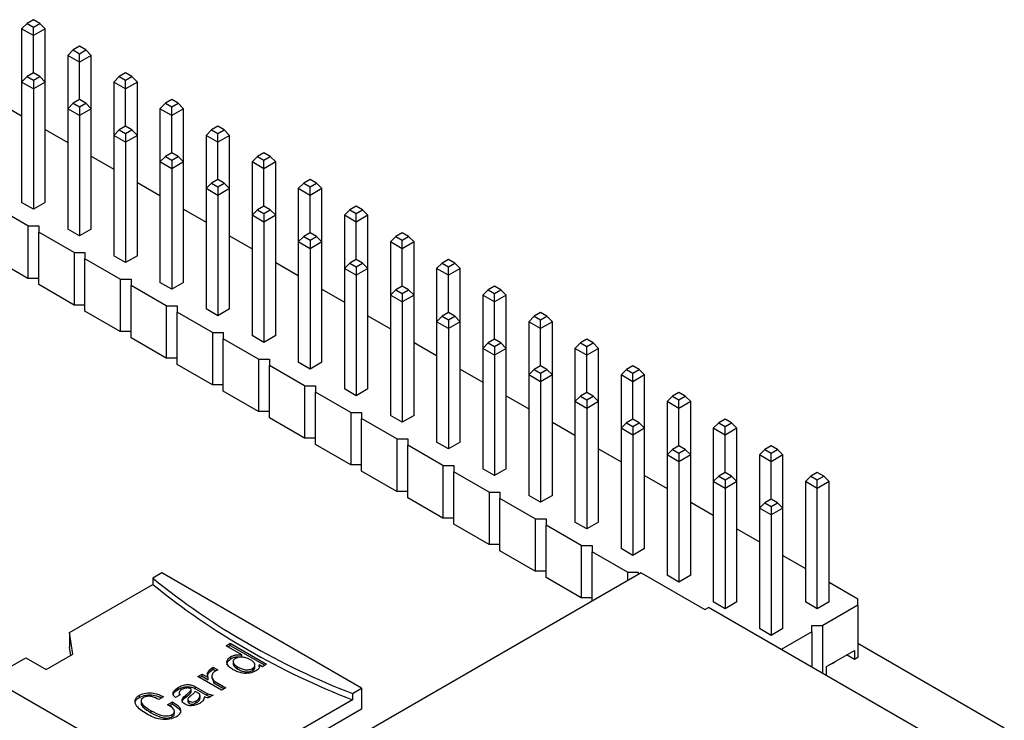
# Model space of a CAD drawing. Header units: millimetres. Extents: x 1707 to 1854, y 2274 to 2502.
# Tile 10 of 22: x 1756 to 1794, y 2291 to 2318. Entities that reach past the tile are written whole.
import ezdxf

# ---------------------------------------------------------------- set-up
doc = ezdxf.new("R2010")
doc.units = ezdxf.units.MM

msp = doc.modelspace()

# ---------------------------------------------------------------- linework, layer by layer
at = {"color": 7, "linetype": 'Continuous', "lineweight": 25}
for p, q in [((1756.24, 2317.914), (1755.992, 2317.771)), ((1756.487, 2317.771), (1756.24, 2317.914)), ((1755.992, 2317.771), (1755.78, 2317.559)), ((1756.24, 2317.293), (1755.78, 2317.559)), ((1755.78, 2317.559), (1755.78, 2315.485)), ((1755.992, 2317.771), (1756.24, 2317.628)), ((1756.24, 2317.628), (1756.487, 2317.771)), ((1756.24, 2317.293), (1756.24, 2317.628)), ((1756.699, 2317.559), (1756.24, 2317.293)), ((1756.699, 2317.559), (1756.487, 2317.771)), ((1756.699, 2315.485), (1756.699, 2317.559)), ((1756.24, 2315.84), (1756.24, 2317.293)), ((1757.788, 2316.734), (1757.576, 2316.522)), ((1758.036, 2316.877), (1757.788, 2316.734)), ((1757.788, 2316.734), (1758.036, 2316.591)), ((1758.283, 2316.734), (1758.036, 2316.877)), ((1758.036, 2316.591), (1758.283, 2316.734)), ((1758.495, 2316.522), (1758.283, 2316.734)), ((1758.036, 2316.256), (1757.576, 2316.522)), ((1757.576, 2316.522), (1757.576, 2314.448)), ((1758.036, 2316.256), (1758.036, 2316.591)), ((1758.495, 2316.522), (1758.036, 2316.256)), ((1758.495, 2314.448), (1758.495, 2316.522)), ((1758.036, 2314.803), (1758.036, 2316.256)), ((1755.992, 2315.697), (1755.78, 2315.485)), ((1756.24, 2315.84), (1755.992, 2315.697)), ((1755.992, 2315.697), (1756.24, 2315.554)), ((1756.487, 2315.697), (1756.24, 2315.84)), ((1756.24, 2315.554), (1756.487, 2315.697)), ((1756.24, 2315.554), (1756.24, 2315.22)), ((1756.699, 2315.485), (1756.487, 2315.697)), ((1759.584, 2315.697), (1759.372, 2315.485)), ((1759.832, 2315.84), (1759.584, 2315.697)), ((1759.584, 2315.697), (1759.832, 2315.554)), ((1760.079, 2315.697), (1759.832, 2315.84)), ((1759.832, 2315.554), (1760.079, 2315.697)), ((1759.832, 2315.22), (1759.832, 2315.554)), ((1760.291, 2315.485), (1760.079, 2315.697)), ((1756.24, 2315.22), (1755.78, 2315.485)), ((1755.78, 2315.485), (1755.78, 2310.798)), ((1756.699, 2315.485), (1756.24, 2315.22)), ((1756.24, 2315.22), (1756.24, 2310.532)), ((1756.699, 2310.798), (1756.699, 2315.485)), ((1759.832, 2315.22), (1759.372, 2315.485)), ((1759.372, 2315.485), (1759.372, 2313.411)), ((1760.291, 2315.485), (1759.832, 2315.22)), ((1759.832, 2313.766), (1759.832, 2315.22)), ((1760.291, 2313.411), (1760.291, 2315.485)), ((1758.036, 2314.803), (1757.788, 2314.66)), ((1758.283, 2314.66), (1758.036, 2314.803)), ((1761.628, 2314.803), (1761.38, 2314.66)), ((1761.875, 2314.66), (1761.628, 2314.803)), ((1754.903, 2314.68), (1755.78, 2314.174)), ((1757.788, 2314.66), (1757.576, 2314.448)), ((1758.036, 2314.183), (1757.576, 2314.448)), ((1757.576, 2314.448), (1757.576, 2309.761)), ((1757.788, 2314.66), (1758.036, 2314.517)), ((1758.036, 2314.517), (1758.283, 2314.66)), ((1758.036, 2314.517), (1758.036, 2314.183)), ((1758.495, 2314.448), (1758.036, 2314.183)), ((1758.495, 2314.448), (1758.283, 2314.66)), ((1758.495, 2309.761), (1758.495, 2314.448)), ((1761.38, 2314.66), (1761.168, 2314.448)), ((1761.628, 2314.183), (1761.168, 2314.448)), ((1761.168, 2314.448), (1761.168, 2312.374)), ((1761.38, 2314.66), (1761.628, 2314.517)), ((1761.628, 2314.517), (1761.875, 2314.66)), ((1761.628, 2314.183), (1761.628, 2314.517)), ((1762.087, 2314.448), (1761.628, 2314.183)), ((1762.087, 2314.448), (1761.875, 2314.66)), ((1762.087, 2312.374), (1762.087, 2314.448)), ((1758.036, 2314.183), (1758.036, 2309.496)), ((1761.628, 2312.729), (1761.628, 2314.183)), ((1756.699, 2313.643), (1757.576, 2313.137)), ((1759.832, 2313.766), (1759.584, 2313.623)), ((1760.079, 2313.623), (1759.832, 2313.766)), ((1763.424, 2313.766), (1763.176, 2313.623)), ((1763.671, 2313.623), (1763.424, 2313.766)), ((1759.584, 2313.623), (1759.372, 2313.411)), ((1759.832, 2313.146), (1759.372, 2313.411)), ((1759.372, 2313.411), (1759.372, 2308.724)), ((1759.584, 2313.623), (1759.832, 2313.48)), ((1759.832, 2313.48), (1760.079, 2313.623)), ((1759.832, 2313.48), (1759.832, 2313.146)), ((1760.291, 2313.411), (1759.832, 2313.146)), ((1760.291, 2313.411), (1760.079, 2313.623)), ((1760.291, 2308.724), (1760.291, 2313.411)), ((1763.176, 2313.623), (1762.964, 2313.411)), ((1763.424, 2313.146), (1762.964, 2313.411)), ((1762.964, 2313.411), (1762.964, 2311.338)), ((1763.176, 2313.623), (1763.424, 2313.48)), ((1763.424, 2313.48), (1763.671, 2313.623)), ((1763.424, 2313.146), (1763.424, 2313.48)), ((1763.883, 2313.411), (1763.424, 2313.146)), ((1763.883, 2313.411), (1763.671, 2313.623)), ((1763.883, 2311.338), (1763.883, 2313.411)), ((1759.832, 2313.146), (1759.832, 2308.459)), ((1763.424, 2311.693), (1763.424, 2313.146)), ((1758.495, 2312.606), (1759.372, 2312.1)), ((1761.38, 2312.586), (1761.168, 2312.374)), ((1761.628, 2312.729), (1761.38, 2312.586)), ((1761.38, 2312.586), (1761.628, 2312.444)), ((1761.875, 2312.586), (1761.628, 2312.729)), ((1761.628, 2312.444), (1761.875, 2312.586)), ((1762.087, 2312.374), (1761.875, 2312.586)), ((1764.972, 2312.586), (1764.76, 2312.374)), ((1765.22, 2312.729), (1764.972, 2312.586)), ((1764.972, 2312.586), (1765.22, 2312.444)), ((1765.467, 2312.586), (1765.22, 2312.729)), ((1765.22, 2312.444), (1765.467, 2312.586)), ((1765.68, 2312.374), (1765.467, 2312.586)), ((1761.628, 2312.109), (1761.168, 2312.374)), ((1761.168, 2312.374), (1761.168, 2307.687)), ((1761.628, 2312.444), (1761.628, 2312.109)), ((1762.087, 2312.374), (1761.628, 2312.109)), ((1761.628, 2312.109), (1761.628, 2307.422)), ((1762.087, 2307.687), (1762.087, 2312.374)), ((1765.22, 2312.109), (1764.76, 2312.374)), ((1764.76, 2312.374), (1764.76, 2310.301)), ((1765.22, 2312.109), (1765.22, 2312.444)), ((1765.68, 2312.374), (1765.22, 2312.109)), ((1765.22, 2310.656), (1765.22, 2312.109)), ((1765.68, 2310.301), (1765.68, 2312.374)), ((1760.291, 2311.569), (1761.168, 2311.063)), ((1763.176, 2311.55), (1762.964, 2311.338)), ((1763.424, 2311.072), (1762.964, 2311.338)), ((1762.964, 2311.338), (1762.964, 2306.65)), ((1763.424, 2311.693), (1763.176, 2311.55)), ((1763.176, 2311.55), (1763.424, 2311.407)), ((1763.671, 2311.55), (1763.424, 2311.693)), ((1763.424, 2311.407), (1763.671, 2311.55)), ((1763.424, 2311.407), (1763.424, 2311.072)), ((1763.883, 2311.338), (1763.424, 2311.072)), ((1763.883, 2311.338), (1763.671, 2311.55)), ((1763.883, 2306.65), (1763.883, 2311.338)), ((1766.768, 2311.55), (1766.556, 2311.338)), ((1767.016, 2311.072), (1766.556, 2311.338)), ((1766.556, 2311.338), (1766.556, 2309.264)), ((1767.016, 2311.693), (1766.768, 2311.55)), ((1766.768, 2311.55), (1767.016, 2311.407)), ((1767.263, 2311.55), (1767.016, 2311.693)), ((1767.016, 2311.407), (1767.263, 2311.55)), ((1767.016, 2311.072), (1767.016, 2311.407)), ((1767.476, 2311.338), (1767.016, 2311.072)), ((1767.476, 2311.338), (1767.263, 2311.55)), ((1767.476, 2309.264), (1767.476, 2311.338)), ((1763.424, 2311.072), (1763.424, 2306.385)), ((1767.016, 2309.619), (1767.016, 2311.072)), ((1756.027, 2309.883), (1754.656, 2310.675)), ((1756.24, 2310.532), (1755.78, 2310.798)), ((1756.699, 2310.798), (1756.24, 2310.532)), ((1765.22, 2310.656), (1764.972, 2310.513)), ((1765.467, 2310.513), (1765.22, 2310.656)), ((1768.812, 2310.656), (1768.564, 2310.513)), ((1769.059, 2310.513), (1768.812, 2310.656)), ((1762.087, 2310.532), (1762.964, 2310.026)), ((1764.972, 2310.513), (1764.76, 2310.301)), ((1765.22, 2310.035), (1764.76, 2310.301)), ((1764.76, 2310.301), (1764.76, 2305.614)), ((1764.972, 2310.513), (1765.22, 2310.37)), ((1765.22, 2310.37), (1765.467, 2310.513)), ((1765.22, 2310.37), (1765.22, 2310.035)), ((1765.68, 2310.301), (1765.22, 2310.035)), ((1765.68, 2310.301), (1765.467, 2310.513)), ((1765.68, 2305.614), (1765.68, 2310.301)), ((1768.564, 2310.513), (1768.352, 2310.301)), ((1768.812, 2310.035), (1768.352, 2310.301)), ((1768.352, 2310.301), (1768.352, 2308.227)), ((1768.564, 2310.513), (1768.812, 2310.37)), ((1768.812, 2310.37), (1769.059, 2310.513)), ((1768.812, 2310.035), (1768.812, 2310.37)), ((1769.272, 2310.301), (1768.812, 2310.035)), ((1769.272, 2310.301), (1769.059, 2310.513)), ((1769.272, 2308.227), (1769.272, 2310.301)), ((1756.027, 2309.883), (1756.452, 2309.883)), ((1756.027, 2309.883), (1756.027, 2307.842)), ((1756.452, 2309.883), (1756.452, 2309.638)), ((1765.22, 2310.035), (1765.22, 2305.348)), ((1768.812, 2308.582), (1768.812, 2310.035)), ((1757.824, 2308.847), (1756.452, 2309.638)), ((1756.452, 2307.597), (1756.452, 2309.638)), ((1758.036, 2309.496), (1757.576, 2309.761)), ((1758.495, 2309.761), (1758.036, 2309.496)), ((1763.883, 2309.496), (1764.76, 2308.989)), ((1766.768, 2309.476), (1766.556, 2309.264)), ((1767.016, 2309.619), (1766.768, 2309.476)), ((1766.768, 2309.476), (1767.016, 2309.333)), ((1767.263, 2309.476), (1767.016, 2309.619)), ((1767.016, 2309.333), (1767.263, 2309.476)), ((1767.476, 2309.264), (1767.263, 2309.476)), ((1770.361, 2309.476), (1770.148, 2309.264)), ((1770.608, 2309.619), (1770.361, 2309.476)), ((1770.361, 2309.476), (1770.608, 2309.333)), ((1770.856, 2309.476), (1770.608, 2309.619)), ((1770.608, 2309.333), (1770.856, 2309.476)), ((1771.068, 2309.264), (1770.856, 2309.476)), ((1767.016, 2308.998), (1766.556, 2309.264)), ((1766.556, 2309.264), (1766.556, 2304.577)), ((1767.016, 2309.333), (1767.016, 2308.998)), ((1767.476, 2309.264), (1767.016, 2308.998)), ((1767.476, 2304.577), (1767.476, 2309.264)), ((1770.608, 2308.998), (1770.148, 2309.264)), ((1770.148, 2309.264), (1770.148, 2307.19)), ((1770.608, 2308.998), (1770.608, 2309.333)), ((1771.068, 2309.264), (1770.608, 2308.998)), ((1771.068, 2307.19), (1771.068, 2309.264)), ((1757.824, 2308.847), (1758.248, 2308.847)), ((1757.824, 2308.847), (1757.824, 2306.805)), ((1758.248, 2308.847), (1758.248, 2308.602)), ((1759.832, 2308.459), (1759.372, 2308.724)), ((1760.291, 2308.724), (1759.832, 2308.459)), ((1767.016, 2308.998), (1767.016, 2304.311)), ((1770.608, 2307.545), (1770.608, 2308.998)), ((1756.027, 2307.842), (1754.656, 2308.634)), ((1759.62, 2307.81), (1758.248, 2308.602)), ((1758.248, 2306.56), (1758.248, 2308.602)), ((1765.68, 2308.459), (1766.556, 2307.953)), ((1768.564, 2308.439), (1768.352, 2308.227)), ((1768.812, 2308.582), (1768.564, 2308.439)), ((1768.564, 2308.439), (1768.812, 2308.296)), ((1769.059, 2308.439), (1768.812, 2308.582)), ((1768.812, 2308.296), (1769.059, 2308.439)), ((1768.812, 2308.296), (1768.812, 2307.962)), ((1769.272, 2308.227), (1769.059, 2308.439)), ((1772.157, 2308.439), (1771.944, 2308.227)), ((1772.404, 2308.582), (1772.157, 2308.439)), ((1772.157, 2308.439), (1772.404, 2308.296)), ((1772.652, 2308.439), (1772.404, 2308.582)), ((1772.404, 2308.296), (1772.652, 2308.439)), ((1772.404, 2307.962), (1772.404, 2308.296)), ((1772.864, 2308.227), (1772.652, 2308.439)), ((1768.812, 2307.962), (1768.352, 2308.227)), ((1768.352, 2308.227), (1768.352, 2303.54)), ((1769.272, 2308.227), (1768.812, 2307.962)), ((1768.812, 2307.962), (1768.812, 2303.275)), ((1769.272, 2303.54), (1769.272, 2308.227)), ((1772.404, 2307.962), (1771.944, 2308.227)), ((1771.944, 2308.227), (1771.944, 2306.153)), ((1772.864, 2308.227), (1772.404, 2307.962)), ((1772.404, 2306.508), (1772.404, 2307.962)), ((1772.864, 2306.153), (1772.864, 2308.227)), ((1756.452, 2307.842), (1756.027, 2307.842)), ((1757.824, 2306.805), (1756.452, 2307.597)), ((1759.62, 2307.81), (1760.044, 2307.81)), ((1759.62, 2307.81), (1759.62, 2305.768)), ((1760.044, 2307.81), (1760.044, 2307.565)), ((1761.416, 2306.773), (1760.044, 2307.565)), ((1760.044, 2305.523), (1760.044, 2307.565)), ((1761.628, 2307.422), (1761.168, 2307.687)), ((1762.087, 2307.687), (1761.628, 2307.422)), ((1770.608, 2307.545), (1770.361, 2307.402)), ((1770.856, 2307.402), (1770.608, 2307.545)), ((1774.2, 2307.545), (1773.953, 2307.402)), ((1774.448, 2307.402), (1774.2, 2307.545)), ((1767.476, 2307.422), (1768.352, 2306.916)), ((1770.361, 2307.402), (1770.148, 2307.19)), ((1770.608, 2306.925), (1770.148, 2307.19)), ((1770.148, 2307.19), (1770.148, 2302.503)), ((1770.361, 2307.402), (1770.608, 2307.259)), ((1770.608, 2307.259), (1770.856, 2307.402)), ((1770.608, 2307.259), (1770.608, 2306.925)), ((1771.068, 2307.19), (1770.608, 2306.925)), ((1771.068, 2307.19), (1770.856, 2307.402)), ((1771.068, 2302.503), (1771.068, 2307.19)), ((1773.953, 2307.402), (1773.741, 2307.19)), ((1774.2, 2306.925), (1773.741, 2307.19)), ((1773.741, 2307.19), (1773.741, 2305.116)), ((1773.953, 2307.402), (1774.2, 2307.259)), ((1774.2, 2307.259), (1774.448, 2307.402)), ((1774.2, 2306.925), (1774.2, 2307.259)), ((1774.66, 2307.19), (1774.2, 2306.925)), ((1774.66, 2307.19), (1774.448, 2307.402)), ((1774.66, 2305.116), (1774.66, 2307.19)), ((1758.248, 2306.805), (1757.824, 2306.805)), ((1761.416, 2306.773), (1761.84, 2306.773)), ((1761.416, 2306.773), (1761.416, 2304.732)), ((1761.84, 2306.773), (1761.84, 2306.528)), ((1770.608, 2306.925), (1770.608, 2302.238)), ((1774.2, 2305.471), (1774.2, 2306.925)), ((1759.62, 2305.768), (1758.248, 2306.56)), ((1763.212, 2305.736), (1761.84, 2306.528)), ((1761.84, 2304.487), (1761.84, 2306.528)), ((1763.424, 2306.385), (1762.964, 2306.65)), ((1763.883, 2306.65), (1763.424, 2306.385)), ((1769.272, 2306.385), (1770.148, 2305.879)), ((1772.157, 2306.365), (1771.944, 2306.153)), ((1772.404, 2306.508), (1772.157, 2306.365)), ((1772.157, 2306.365), (1772.404, 2306.223)), ((1772.652, 2306.365), (1772.404, 2306.508)), ((1772.404, 2306.223), (1772.652, 2306.365)), ((1772.864, 2306.153), (1772.652, 2306.365)), ((1775.749, 2306.365), (1775.537, 2306.153)), ((1775.996, 2306.508), (1775.749, 2306.365)), ((1775.749, 2306.365), (1775.996, 2306.223)), ((1776.244, 2306.365), (1775.996, 2306.508)), ((1775.996, 2306.223), (1776.244, 2306.365)), ((1776.456, 2306.153), (1776.244, 2306.365)), ((1772.404, 2305.888), (1771.944, 2306.153)), ((1771.944, 2306.153), (1771.944, 2301.466)), ((1772.404, 2306.223), (1772.404, 2305.888)), ((1772.864, 2306.153), (1772.404, 2305.888)), ((1772.864, 2301.466), (1772.864, 2306.153)), ((1775.996, 2305.888), (1775.537, 2306.153)), ((1775.537, 2306.153), (1775.537, 2304.08)), ((1775.996, 2305.888), (1775.996, 2306.223)), ((1776.456, 2306.153), (1775.996, 2305.888)), ((1776.456, 2304.08), (1776.456, 2306.153)), ((1760.044, 2305.768), (1759.62, 2305.768)), ((1763.212, 2305.736), (1763.636, 2305.736)), ((1763.212, 2305.736), (1763.212, 2303.695)), ((1763.636, 2305.736), (1763.636, 2305.491)), ((1765.22, 2305.348), (1764.76, 2305.614)), ((1765.68, 2305.614), (1765.22, 2305.348)), ((1772.404, 2305.888), (1772.404, 2301.201)), ((1775.996, 2304.435), (1775.996, 2305.888)), ((1761.416, 2304.732), (1760.044, 2305.523)), ((1765.008, 2304.699), (1763.636, 2305.491)), ((1763.636, 2303.45), (1763.636, 2305.491)), ((1771.068, 2305.348), (1771.944, 2304.842)), ((1773.953, 2305.329), (1773.741, 2305.116)), ((1774.2, 2305.471), (1773.953, 2305.329)), ((1773.953, 2305.329), (1774.2, 2305.186)), ((1774.448, 2305.329), (1774.2, 2305.471)), ((1774.2, 2305.186), (1774.448, 2305.329)), ((1774.66, 2305.116), (1774.448, 2305.329)), ((1777.545, 2305.329), (1777.333, 2305.116)), ((1777.792, 2305.471), (1777.545, 2305.329)), ((1777.545, 2305.329), (1777.792, 2305.186)), ((1778.04, 2305.329), (1777.792, 2305.471)), ((1777.792, 2305.186), (1778.04, 2305.329)), ((1778.252, 2305.116), (1778.04, 2305.329)), ((1774.2, 2304.851), (1773.741, 2305.116)), ((1773.741, 2305.116), (1773.741, 2300.429)), ((1774.2, 2305.186), (1774.2, 2304.851)), ((1774.66, 2305.116), (1774.2, 2304.851)), ((1774.2, 2304.851), (1774.2, 2300.164)), ((1774.66, 2300.429), (1774.66, 2305.116)), ((1777.792, 2304.851), (1777.333, 2305.116)), ((1777.333, 2305.116), (1777.333, 2303.043)), ((1777.792, 2304.851), (1777.792, 2305.186)), ((1778.252, 2305.116), (1777.792, 2304.851)), ((1777.792, 2303.398), (1777.792, 2304.851)), ((1778.252, 2303.043), (1778.252, 2305.116)), ((1761.84, 2304.732), (1761.416, 2304.732)), ((1763.212, 2303.695), (1761.84, 2304.487)), ((1765.008, 2304.699), (1765.432, 2304.699)), ((1765.008, 2304.699), (1765.008, 2302.658)), ((1765.432, 2304.699), (1765.432, 2304.454)), ((1766.804, 2303.662), (1765.432, 2304.454)), ((1765.432, 2302.413), (1765.432, 2304.454)), ((1767.016, 2304.311), (1766.556, 2304.577)), ((1767.476, 2304.577), (1767.016, 2304.311)), ((1775.996, 2304.435), (1775.749, 2304.292)), ((1776.244, 2304.292), (1775.996, 2304.435)), ((1779.588, 2304.435), (1779.341, 2304.292)), ((1779.836, 2304.292), (1779.588, 2304.435)), ((1772.864, 2304.311), (1773.741, 2303.805)), ((1775.749, 2304.292), (1775.537, 2304.08)), ((1775.996, 2303.814), (1775.537, 2304.08)), ((1775.537, 2304.08), (1775.537, 2299.393)), ((1775.749, 2304.292), (1775.996, 2304.149)), ((1775.996, 2304.149), (1776.244, 2304.292)), ((1775.996, 2304.149), (1775.996, 2303.814)), ((1776.456, 2304.08), (1775.996, 2303.814)), ((1776.456, 2304.08), (1776.244, 2304.292)), ((1776.456, 2299.393), (1776.456, 2304.08)), ((1779.341, 2304.292), (1779.129, 2304.08)), ((1779.588, 2303.814), (1779.129, 2304.08)), ((1779.129, 2304.08), (1779.129, 2302.006)), ((1779.341, 2304.292), (1779.588, 2304.149)), ((1779.588, 2304.149), (1779.836, 2304.292)), ((1779.588, 2303.814), (1779.588, 2304.149)), ((1780.048, 2304.08), (1779.588, 2303.814)), ((1780.048, 2304.08), (1779.836, 2304.292)), ((1780.048, 2302.006), (1780.048, 2304.08)), ((1763.636, 2303.695), (1763.212, 2303.695)), ((1766.804, 2303.662), (1767.228, 2303.662)), ((1766.804, 2303.662), (1766.804, 2301.621)), ((1767.228, 2303.662), (1767.228, 2303.417)), ((1775.996, 2303.814), (1775.996, 2299.127)), ((1779.588, 2302.361), (1779.588, 2303.814)), ((1765.008, 2302.658), (1763.636, 2303.45)), ((1768.6, 2302.626), (1767.228, 2303.417)), ((1767.228, 2301.376), (1767.228, 2303.417)), ((1768.812, 2303.275), (1768.352, 2303.54)), ((1769.272, 2303.54), (1768.812, 2303.275)), ((1777.792, 2303.398), (1777.545, 2303.255)), ((1778.04, 2303.255), (1777.792, 2303.398)), ((1781.384, 2303.398), (1781.137, 2303.255)), ((1781.632, 2303.255), (1781.384, 2303.398)), ((1774.66, 2303.275), (1775.537, 2302.768)), ((1777.545, 2303.255), (1777.333, 2303.043)), ((1777.792, 2302.777), (1777.333, 2303.043)), ((1777.333, 2303.043), (1777.333, 2298.356)), ((1777.545, 2303.255), (1777.792, 2303.112)), ((1777.792, 2303.112), (1778.04, 2303.255)), ((1777.792, 2303.112), (1777.792, 2302.777)), ((1778.252, 2303.043), (1777.792, 2302.777)), ((1778.252, 2303.043), (1778.04, 2303.255)), ((1778.252, 2298.356), (1778.252, 2303.043)), ((1781.137, 2303.255), (1780.925, 2303.043)), ((1781.384, 2302.777), (1780.925, 2303.043)), ((1780.925, 2303.043), (1780.925, 2300.969)), ((1781.137, 2303.255), (1781.384, 2303.112)), ((1781.384, 2303.112), (1781.632, 2303.255)), ((1781.384, 2302.777), (1781.384, 2303.112)), ((1781.844, 2303.043), (1781.384, 2302.777)), ((1781.844, 2303.043), (1781.632, 2303.255)), ((1781.844, 2300.969), (1781.844, 2303.043)), ((1765.432, 2302.658), (1765.008, 2302.658)), ((1768.6, 2302.626), (1769.024, 2302.626)), ((1768.6, 2302.626), (1768.6, 2300.584)), ((1769.024, 2302.626), (1769.024, 2302.381)), ((1777.792, 2302.777), (1777.792, 2298.09)), ((1781.384, 2301.324), (1781.384, 2302.777)), ((1766.804, 2301.621), (1765.432, 2302.413)), ((1770.396, 2301.589), (1769.024, 2302.381)), ((1769.024, 2300.339), (1769.024, 2302.381)), ((1770.608, 2302.238), (1770.148, 2302.503)), ((1771.068, 2302.503), (1770.608, 2302.238)), ((1776.456, 2302.238), (1777.333, 2301.732)), ((1779.341, 2302.218), (1779.129, 2302.006)), ((1779.588, 2302.361), (1779.341, 2302.218)), ((1779.341, 2302.218), (1779.588, 2302.075)), ((1779.836, 2302.218), (1779.588, 2302.361)), ((1779.588, 2302.075), (1779.836, 2302.218)), ((1780.048, 2302.006), (1779.836, 2302.218)), ((1782.933, 2302.218), (1782.721, 2302.006)), ((1783.18, 2302.361), (1782.933, 2302.218)), ((1782.933, 2302.218), (1783.18, 2302.075)), ((1783.428, 2302.218), (1783.18, 2302.361)), ((1783.18, 2302.075), (1783.428, 2302.218)), ((1783.64, 2302.006), (1783.428, 2302.218)), ((1779.588, 2301.741), (1779.129, 2302.006)), ((1779.129, 2302.006), (1779.129, 2297.319)), ((1779.588, 2302.075), (1779.588, 2301.741)), ((1780.048, 2302.006), (1779.588, 2301.741)), ((1780.048, 2297.319), (1780.048, 2302.006)), ((1783.18, 2301.741), (1782.721, 2302.006)), ((1782.721, 2302.006), (1782.721, 2299.932)), ((1783.18, 2301.741), (1783.18, 2302.075)), ((1783.64, 2302.006), (1783.18, 2301.741)), ((1783.64, 2299.932), (1783.64, 2302.006)), ((1767.228, 2301.621), (1766.804, 2301.621)), ((1768.6, 2300.584), (1767.228, 2301.376)), ((1770.396, 2301.589), (1770.82, 2301.589)), ((1770.396, 2301.589), (1770.396, 2299.547)), ((1770.82, 2301.589), (1770.82, 2301.344)), ((1772.404, 2301.201), (1771.944, 2301.466)), ((1772.864, 2301.466), (1772.404, 2301.201)), ((1779.588, 2301.741), (1779.588, 2297.054)), ((1783.18, 2300.287), (1783.18, 2301.741)), ((1772.192, 2300.552), (1770.82, 2301.344)), ((1770.82, 2299.302), (1770.82, 2301.344)), ((1778.252, 2301.201), (1779.129, 2300.695)), ((1781.137, 2301.181), (1780.925, 2300.969)), ((1781.384, 2301.324), (1781.137, 2301.181)), ((1781.137, 2301.181), (1781.384, 2301.038)), ((1781.632, 2301.181), (1781.384, 2301.324)), ((1781.384, 2301.038), (1781.632, 2301.181)), ((1781.384, 2301.038), (1781.384, 2300.704)), ((1781.844, 2300.969), (1781.632, 2301.181)), ((1784.729, 2301.181), (1784.517, 2300.969)), ((1784.976, 2301.324), (1784.729, 2301.181)), ((1784.729, 2301.181), (1784.976, 2301.038)), ((1785.224, 2301.181), (1784.976, 2301.324)), ((1784.976, 2301.038), (1785.224, 2301.181)), ((1784.976, 2300.704), (1784.976, 2301.038)), ((1785.436, 2300.969), (1785.224, 2301.181)), ((1781.384, 2300.704), (1780.925, 2300.969)), ((1780.925, 2300.969), (1780.925, 2296.282)), ((1781.844, 2300.969), (1781.384, 2300.704)), ((1781.384, 2300.704), (1781.384, 2296.017)), ((1781.844, 2296.282), (1781.844, 2300.969)), ((1784.976, 2300.704), (1784.517, 2300.969)), ((1784.517, 2300.969), (1784.517, 2298.895)), ((1785.436, 2300.969), (1784.976, 2300.704)), ((1784.976, 2299.25), (1784.976, 2300.704)), ((1785.436, 2298.895), (1785.436, 2300.969)), ((1769.024, 2300.584), (1768.6, 2300.584)), ((1770.396, 2299.547), (1769.024, 2300.339)), ((1772.192, 2300.552), (1772.616, 2300.552)), ((1772.192, 2300.552), (1772.192, 2298.51)), ((1772.616, 2300.552), (1772.616, 2300.307)), ((1773.988, 2299.515), (1772.616, 2300.307)), ((1772.616, 2298.266), (1772.616, 2300.307)), ((1774.2, 2300.164), (1773.741, 2300.429)), ((1774.66, 2300.429), (1774.2, 2300.164)), ((1783.18, 2300.287), (1782.933, 2300.144)), ((1783.428, 2300.144), (1783.18, 2300.287)), ((1786.772, 2300.287), (1786.525, 2300.144)), ((1787.02, 2300.144), (1786.772, 2300.287)), ((1780.048, 2300.164), (1780.925, 2299.658)), ((1782.933, 2300.144), (1782.721, 2299.932)), ((1783.18, 2299.667), (1782.721, 2299.932)), ((1782.721, 2299.932), (1782.721, 2295.245)), ((1782.933, 2300.144), (1783.18, 2300.002)), ((1783.18, 2300.002), (1783.428, 2300.144)), ((1783.18, 2300.002), (1783.18, 2299.667)), ((1783.64, 2299.932), (1783.18, 2299.667)), ((1783.64, 2299.932), (1783.428, 2300.144)), ((1783.64, 2295.245), (1783.64, 2299.932)), ((1786.525, 2300.144), (1786.313, 2299.932)), ((1786.772, 2299.667), (1786.313, 2299.932)), ((1786.313, 2299.932), (1786.313, 2295.245)), ((1786.525, 2300.144), (1786.772, 2300.002)), ((1786.772, 2300.002), (1787.02, 2300.144)), ((1786.772, 2299.667), (1786.772, 2300.002)), ((1787.232, 2299.932), (1786.772, 2299.667)), ((1787.232, 2299.932), (1787.02, 2300.144)), ((1787.232, 2295.245), (1787.232, 2299.932)), ((1770.82, 2299.547), (1770.396, 2299.547)), ((1773.988, 2299.515), (1774.412, 2299.515)), ((1773.988, 2299.515), (1773.988, 2297.474)), ((1774.412, 2299.515), (1774.412, 2299.27)), ((1783.18, 2299.667), (1783.18, 2294.98)), ((1786.772, 2294.98), (1786.772, 2299.667)), ((1772.192, 2298.51), (1770.82, 2299.302)), ((1775.784, 2298.478), (1774.412, 2299.27)), ((1774.412, 2297.229), (1774.412, 2299.27)), ((1775.996, 2299.127), (1775.537, 2299.393)), ((1776.456, 2299.393), (1775.996, 2299.127)), ((1781.844, 2299.127), (1782.721, 2298.621)), ((1784.729, 2299.108), (1784.517, 2298.895)), ((1784.976, 2299.25), (1784.729, 2299.108)), ((1784.729, 2299.108), (1784.976, 2298.965)), ((1785.224, 2299.108), (1784.976, 2299.25)), ((1784.976, 2298.965), (1785.224, 2299.108)), ((1785.436, 2298.895), (1785.224, 2299.108)), ((1784.976, 2298.63), (1784.517, 2298.895)), ((1784.517, 2298.895), (1784.517, 2294.208)), ((1784.976, 2298.965), (1784.976, 2298.63)), ((1785.436, 2298.895), (1784.976, 2298.63)), ((1785.436, 2294.208), (1785.436, 2298.895)), ((1772.616, 2298.51), (1772.192, 2298.51)), ((1775.784, 2298.478), (1776.208, 2298.478)), ((1775.784, 2298.478), (1775.784, 2296.437)), ((1776.208, 2298.478), (1776.208, 2298.233)), ((1777.792, 2298.09), (1777.333, 2298.356)), ((1778.252, 2298.356), (1777.792, 2298.09)), ((1784.976, 2298.63), (1784.976, 2293.943)), ((1773.988, 2297.474), (1772.616, 2298.266)), ((1777.58, 2297.441), (1776.208, 2298.233)), ((1776.208, 2296.192), (1776.208, 2298.233)), ((1783.64, 2298.09), (1784.517, 2297.584)), ((1774.412, 2297.474), (1773.988, 2297.474)), ((1775.784, 2296.437), (1774.412, 2297.229)), ((1777.58, 2297.441), (1778.004, 2297.441)), ((1777.58, 2297.441), (1777.58, 2295.4)), ((1778.004, 2297.441), (1778.004, 2297.196)), ((1779.376, 2296.404), (1778.004, 2297.196)), ((1778.004, 2295.27), (1778.004, 2297.196)), ((1779.588, 2297.054), (1779.129, 2297.319)), ((1780.048, 2297.319), (1779.588, 2297.054)), ((1785.436, 2297.054), (1786.313, 2296.547)), ((1776.208, 2296.437), (1775.784, 2296.437)), ((1779.376, 2296.404), (1779.8, 2296.404)), ((1779.376, 2296.404), (1779.376, 2296.062)), ((1779.8, 2296.404), (1779.8, 2296.307)), ((1761.242, 2296.374), (1760.889, 2296.17)), ((1760.889, 2296.17), (1760.889, 2295.925)), ((1769.021, 2291.884), (1761.242, 2296.374)), ((1779.914, 2296.372), (1768.741, 2289.923)), ((1777.58, 2295.4), (1776.208, 2296.192)), ((1779.914, 2296.372), (1782.388, 2294.944)), ((1781.384, 2296.017), (1780.925, 2296.282)), ((1781.844, 2296.282), (1781.384, 2296.017)), ((1787.232, 2296.017), (1788.356, 2295.368)), ((1757.642, 2294.051), (1760.889, 2295.925)), ((1778.004, 2295.4), (1777.58, 2295.4)), ((1783.18, 2294.98), (1782.721, 2295.245)), ((1783.64, 2295.245), (1783.18, 2294.98)), ((1786.772, 2294.98), (1786.313, 2295.245)), ((1787.232, 2295.245), (1786.772, 2294.98)), ((1788.356, 2295.123), (1788.356, 2295.368)), ((1782.388, 2294.944), (1782.53, 2295.025)), ((1790.803, 2290.249), (1782.53, 2295.025)), ((1788.356, 2295.123), (1786.985, 2294.331)), ((1788.356, 2295.123), (1788.356, 2293.081)), ((1784.976, 2293.943), (1784.517, 2294.208)), ((1785.436, 2294.208), (1784.976, 2293.943)), ((1786.56, 2294.086), (1785.359, 2293.392)), ((1786.56, 2294.331), (1786.985, 2294.331)), ((1786.56, 2294.086), (1786.56, 2294.331)), ((1786.56, 2294.086), (1786.56, 2292.699)), ((1786.985, 2292.454), (1786.985, 2294.331)), ((1757.777, 2293.211), (1757.642, 2294.051)), ((1757.642, 2294.051), (1757.642, 2293.479)), ((1757.693, 2293.162), (1757.642, 2293.479)), ((1763.744, 2293.539), (1763.909, 2293.634)), ((1764.356, 2293.185), (1763.744, 2293.539)), ((1763.814, 2293.498), (1763.909, 2293.552)), ((1763.909, 2293.634), (1765.323, 2292.818)), ((1763.909, 2293.552), (1763.909, 2293.634)), ((1763.909, 2293.552), (1765.252, 2292.777)), ((1787.126, 2292.73), (1788.215, 2293.359)), ((1788.215, 2293.359), (1788.215, 2293)), ((1794.056, 2290.33), (1788.356, 2293.62)), ((1755.067, 2292.564), (1755.939, 2293.068)), ((1755.939, 2293.068), (1756.734, 2292.609)), ((1756.734, 2292.609), (1757.777, 2293.211)), ((1763.934, 2293.032), (1763.934, 2293.114)), ((1764.015, 2292.93), (1764.015, 2292.828)), ((1764.356, 2293.104), (1764.356, 2293.185)), ((1788.215, 2293), (1787.904, 2293.179)), ((1788.356, 2293.081), (1788.215, 2293)), ((1763.239, 2292.703), (1763.421, 2292.598)), ((1763.239, 2292.621), (1763.239, 2292.703)), ((1763.239, 2292.621), (1763.351, 2292.557)), ((1764.207, 2292.626), (1764.207, 2292.708)), ((1764.786, 2292.579), (1764.786, 2292.66)), ((1764.87, 2292.691), (1764.87, 2292.793)), ((1765.158, 2292.722), (1765.034, 2292.794)), ((1765.034, 2292.712), (1765.034, 2292.794)), ((1765.323, 2292.818), (1765.158, 2292.722)), ((1787.126, 2292.372), (1787.126, 2292.73)), ((1787.232, 2292.79), (1787.232, 2292.792)), ((1762.236, 2287.841), (1754.168, 2292.498)), ((1762.644, 2292.34), (1762.809, 2292.436)), ((1763.57, 2291.806), (1762.644, 2292.34)), ((1762.714, 2292.299), (1762.809, 2292.354)), ((1762.809, 2292.436), (1763.049, 2292.297)), ((1762.809, 2292.354), (1762.809, 2292.436)), ((1762.809, 2292.354), (1763.049, 2292.216)), ((1763.049, 2292.216), (1763.049, 2292.297)), ((1763.192, 2292.371), (1763.192, 2292.269)), ((1763.198, 2292.28), (1763.264, 2292.092)), ((1763.264, 2292.173), (1763.735, 2291.901)), ((1763.264, 2292.092), (1763.264, 2292.173)), ((1761.874, 2291.834), (1761.874, 2291.915)), ((1762.387, 2291.74), (1762.387, 2291.842)), ((1762.553, 2291.944), (1763.008, 2291.681)), ((1762.553, 2291.862), (1762.553, 2291.944)), ((1762.553, 2291.862), (1763.008, 2291.6)), ((1763.264, 2292.092), (1763.665, 2291.86)), ((1763.735, 2291.901), (1763.57, 2291.806)), ((1768.667, 2291.68), (1769.021, 2291.884)), ((1769.021, 2291.884), (1769.021, 2291.067)), ((1760.369, 2291.528), (1760.369, 2291.61)), ((1760.434, 2291.399), (1760.434, 2291.297)), ((1761.304, 2291.548), (1761.122, 2291.443)), ((1761.957, 2291.629), (1761.775, 2291.524)), ((1761.914, 2291.722), (1761.914, 2291.62)), ((1762.189, 2291.547), (1762.189, 2291.629)), ((1768.667, 2291.435), (1762.236, 2287.722)), ((1762.251, 2291.467), (1762.251, 2291.365)), ((1762.71, 2291.662), (1762.544, 2291.758)), ((1762.586, 2291.309), (1762.586, 2291.39)), ((1762.73, 2291.495), (1762.73, 2291.597)), ((1763.008, 2291.6), (1763.008, 2291.681)), ((1763.008, 2291.6), (1763.132, 2291.553)), ((1763.247, 2291.619), (1763.049, 2291.505)), ((1768.667, 2291.68), (1768.667, 2291.435)), ((1760.832, 2290.927), (1760.832, 2291.008)), ((1761.469, 2291.242), (1761.659, 2291.352)), ((1761.53, 2291.196), (1761.659, 2291.27)), ((1761.659, 2291.27), (1761.659, 2291.352)), ((1769.021, 2291.067), (1762.236, 2287.151)), ((1762.313, 2291.294), (1762.313, 2291.376)), ((1761.651, 2290.779), (1761.651, 2290.86)), ((1761.731, 2290.894), (1761.731, 2290.996))]:
    msp.add_line(p, q, dxfattribs=at)
at = {"color": 7, "linetype": 'Continuous', "lineweight": 25, "flags": 128}
msp.add_lwpolyline([(1787.232, 2292.79), (1787.374, 2292.856), (1787.492, 2292.942)], dxfattribs=at)
at = {"color": 7, "linetype": 'Continuous', "lineweight": 25}
for centre in [(1779.018, 2318.593), (1779.018, 2318.348)]:
    msp.add_arc(centre, 28.835, 231.0433, 248.962, dxfattribs=at)
for points, knots in [([(1764.025, 2292.603), (1763.962, 2292.643), (1763.836, 2292.723), (1763.759, 2292.872), (1763.795, 2293.014), (1763.887, 2293.08), (1763.934, 2293.114)], [0, 0, 0, 0, 0.280953, 0.56006, 0.780085, 1, 1, 1, 1]), ([(1763.779, 2292.811), (1763.784, 2292.851), (1763.794, 2292.934), (1763.886, 2292.999), (1763.934, 2293.032)], [0, 0, 0, 0, 0.481674, 1, 1, 1, 1]), ([(1763.934, 2293.114), (1763.966, 2293.13), (1764.03, 2293.163), (1764.177, 2293.197), (1764.288, 2293.19), (1764.356, 2293.185)], [0, 0, 0, 0, 0.2807329, 0.5608805, 1, 1, 1, 1]), ([(1763.934, 2293.032), (1763.966, 2293.049), (1764.03, 2293.082), (1764.177, 2293.115), (1764.288, 2293.108), (1764.356, 2293.104)], [0, 0, 0, 0, 0.2807329, 0.5608805, 1, 1, 1, 1]), ([(1764.116, 2293.047), (1764.08, 2293.021), (1764.026, 2292.983), (1764.011, 2292.917), (1764.038, 2292.821), (1764.132, 2292.758), (1764.207, 2292.708)], [0, 0, 0, 0, 0.249786, 0.375468, 0.501247, 1, 1, 1, 1]), ([(1764.695, 2292.99), (1764.649, 2293.013), (1764.559, 2293.061), (1764.397, 2293.096), (1764.234, 2293.097), (1764.155, 2293.063), (1764.116, 2293.047)], [0, 0, 0, 0, 0.281121, 0.561072, 0.781011, 1, 1, 1, 1]), ([(1764.786, 2292.66), (1764.811, 2292.679), (1764.861, 2292.715), (1764.876, 2292.786), (1764.848, 2292.887), (1764.758, 2292.947), (1764.695, 2292.99)], [0, 0, 0, 0, 0.1866, 0.373527, 0.560816, 1, 1, 1, 1]), ([(1763.049, 2292.297), (1763.034, 2292.338), (1763.004, 2292.419), (1763.048, 2292.569), (1763.167, 2292.652), (1763.239, 2292.703)], [0, 0, 0, 0, 0.280798, 0.560963, 1, 1, 1, 1]), ([(1763.018, 2292.34), (1763.025, 2292.381), (1763.043, 2292.488), (1763.164, 2292.571), (1763.239, 2292.621)], [0, 0, 0, 0, 0.386662, 1, 1, 1, 1]), ([(1763.421, 2292.598), (1763.362, 2292.569), (1763.243, 2292.511), (1763.16, 2292.35), (1763.225, 2292.24), (1763.264, 2292.173)], [0, 0, 0, 0, 0.280655, 0.559824, 1, 1, 1, 1]), ([(1764.015, 2292.838), (1764.015, 2292.837), (1764.011, 2292.821), (1764.046, 2292.739), (1764.135, 2292.676), (1764.207, 2292.626)], [0, 0, 0, 0, 0.007656, 0.207511, 1, 1, 1, 1]), ([(1764.901, 2292.555), (1764.827, 2292.523), (1764.677, 2292.457), (1764.403, 2292.458), (1764.186, 2292.517), (1764.078, 2292.574), (1764.025, 2292.603)], [0, 0, 0, 0, 0.278986, 0.558087, 0.778722, 1, 1, 1, 1]), ([(1764.207, 2292.708), (1764.247, 2292.686), (1764.328, 2292.643), (1764.456, 2292.607), (1764.566, 2292.598), (1764.677, 2292.609), (1764.742, 2292.64), (1764.786, 2292.66)], [0, 0, 0, 0, 0.250723, 0.500711, 0.625945, 0.751109, 1, 1, 1, 1]), ([(1764.207, 2292.626), (1764.247, 2292.605), (1764.328, 2292.561), (1764.456, 2292.525), (1764.566, 2292.516), (1764.677, 2292.527), (1764.742, 2292.558), (1764.786, 2292.579)], [0, 0, 0, 0, 0.250723, 0.500711, 0.625945, 0.751109, 1, 1, 1, 1]), ([(1764.786, 2292.579), (1764.811, 2292.597), (1764.862, 2292.633), (1764.867, 2292.679), (1764.869, 2292.701)], [0, 0, 0, 0, 0.512798, 1, 1, 1, 1]), ([(1765.034, 2292.794), (1765.04, 2292.77), (1765.052, 2292.721), (1765.017, 2292.633), (1764.945, 2292.585), (1764.901, 2292.555)], [0, 0, 0, 0, 0.28063, 0.560619, 1, 1, 1, 1]), ([(1761.775, 2291.524), (1761.739, 2291.559), (1761.666, 2291.63), (1761.687, 2291.783), (1761.803, 2291.865), (1761.874, 2291.915)], [0, 0, 0, 0, 0.28016, 0.56036, 1, 1, 1, 1]), ([(1761.691, 2291.596), (1761.691, 2291.622), (1761.689, 2291.713), (1761.797, 2291.784), (1761.874, 2291.834)], [0, 0, 0, 0, 0.289322, 1, 1, 1, 1]), ([(1761.874, 2291.915), (1761.928, 2291.944), (1762.035, 2292), (1762.236, 2292.036), (1762.423, 2292.009), (1762.51, 2291.966), (1762.553, 2291.944)], [0, 0, 0, 0, 0.28099, 0.559713, 0.779386, 1, 1, 1, 1]), ([(1761.874, 2291.834), (1761.928, 2291.862), (1762.035, 2291.918), (1762.236, 2291.954), (1762.423, 2291.927), (1762.51, 2291.884), (1762.553, 2291.862)], [0, 0, 0, 0, 0.28099, 0.559713, 0.779386, 1, 1, 1, 1]), ([(1762.023, 2291.829), (1761.999, 2291.814), (1761.949, 2291.784), (1761.908, 2291.728), (1761.919, 2291.673), (1761.944, 2291.644), (1761.957, 2291.629)], [0, 0, 0, 0, 0.280819, 0.559654, 0.779669, 1, 1, 1, 1]), ([(1762.371, 2291.858), (1762.351, 2291.867), (1762.312, 2291.884), (1762.238, 2291.896), (1762.128, 2291.888), (1762.067, 2291.854), (1762.023, 2291.829)], [0, 0, 0, 0, 0.187008, 0.374491, 0.560274, 1, 1, 1, 1]), ([(1762.189, 2291.629), (1762.233, 2291.665), (1762.299, 2291.718), (1762.367, 2291.785), (1762.388, 2291.822), (1762.387, 2291.844), (1762.376, 2291.854), (1762.371, 2291.858)], [0, 0, 0, 0, 0.500696, 0.750888, 0.87572, 0.938095, 1, 1, 1, 1]), ([(1760.65, 2290.884), (1760.568, 2290.935), (1760.404, 2291.036), (1760.218, 2291.217), (1760.179, 2291.395), (1760.251, 2291.53), (1760.33, 2291.583), (1760.369, 2291.61)], [0, 0, 0, 0, 0.25087, 0.501118, 0.749803, 0.874837, 1, 1, 1, 1]), ([(1760.215, 2291.29), (1760.21, 2291.309), (1760.194, 2291.362), (1760.255, 2291.449), (1760.331, 2291.502), (1760.369, 2291.528)], [0, 0, 0, 0, 0.214641, 0.607117, 1, 1, 1, 1]), ([(1760.369, 2291.61), (1760.45, 2291.645), (1760.611, 2291.715), (1760.905, 2291.708), (1761.136, 2291.642), (1761.248, 2291.579), (1761.304, 2291.548)], [0, 0, 0, 0, 0.278841, 0.558038, 0.778714, 1, 1, 1, 1]), ([(1760.369, 2291.528), (1760.45, 2291.563), (1760.611, 2291.633), (1760.904, 2291.626), (1761.107, 2291.571), (1761.196, 2291.522), (1761.228, 2291.504)], [0, 0, 0, 0, 0.308091, 0.616575, 0.8604, 1, 1, 1, 1]), ([(1760.526, 2291.519), (1760.499, 2291.499), (1760.445, 2291.46), (1760.421, 2291.357), (1760.529, 2291.188), (1760.711, 2291.08), (1760.832, 2291.008)], [0, 0, 0, 0, 0.124838, 0.249769, 0.498841, 1, 1, 1, 1]), ([(1761.122, 2291.443), (1761.036, 2291.489), (1760.928, 2291.546), (1760.76, 2291.573), (1760.673, 2291.571), (1760.591, 2291.552), (1760.548, 2291.53), (1760.526, 2291.519)], [0, 0, 0, 0, 0.498979, 0.624378, 0.749538, 0.874643, 1, 1, 1, 1]), ([(1762.147, 2291.261), (1762.105, 2291.292), (1762.022, 2291.352), (1762.034, 2291.498), (1762.13, 2291.579), (1762.189, 2291.629)], [0, 0, 0, 0, 0.279634, 0.558773, 1, 1, 1, 1]), ([(1762.045, 2291.331), (1762.043, 2291.35), (1762.035, 2291.431), (1762.123, 2291.497), (1762.189, 2291.547)], [0, 0, 0, 0, 0.246334, 1, 1, 1, 1]), ([(1762.189, 2291.547), (1762.234, 2291.583), (1762.301, 2291.637), (1762.365, 2291.703), (1762.389, 2291.736), (1762.387, 2291.749), (1762.386, 2291.75)], [0, 0, 0, 0, 0.560941, 0.841238, 0.98109, 1, 1, 1, 1]), ([(1762.354, 2291.581), (1762.306, 2291.546), (1762.24, 2291.496), (1762.257, 2291.416), (1762.294, 2291.389), (1762.313, 2291.376)], [0, 0, 0, 0, 0.559336, 0.779316, 1, 1, 1, 1]), ([(1762.313, 2291.376), (1762.336, 2291.366), (1762.383, 2291.346), (1762.492, 2291.345), (1762.55, 2291.373), (1762.586, 2291.39)], [0, 0, 0, 0, 0.280203, 0.560753, 1, 1, 1, 1]), ([(1762.544, 2291.758), (1762.513, 2291.723), (1762.457, 2291.662), (1762.386, 2291.606), (1762.354, 2291.581)], [0, 0, 0, 0, 0.559876, 1, 1, 1, 1]), ([(1762.586, 2291.39), (1762.644, 2291.436), (1762.747, 2291.519), (1762.721, 2291.619), (1762.71, 2291.662)], [0, 0, 0, 0, 0.559858, 1, 1, 1, 1]), ([(1762.586, 2291.309), (1762.648, 2291.354), (1762.731, 2291.414), (1762.718, 2291.487), (1762.715, 2291.505)], [0, 0, 0, 0, 0.7574061, 1, 1, 1, 1]), ([(1762.9, 2291.553), (1762.891, 2291.498), (1762.876, 2291.401), (1762.766, 2291.327), (1762.718, 2291.295)], [0, 0, 0, 0, 0.558242, 1, 1, 1, 1]), ([(1763.049, 2291.505), (1763.017, 2291.51), (1762.96, 2291.518), (1762.918, 2291.542), (1762.9, 2291.553)], [0, 0, 0, 0, 0.557298, 1, 1, 1, 1]), ([(1763.008, 2291.681), (1763.047, 2291.663), (1763.118, 2291.631), (1763.208, 2291.623), (1763.247, 2291.619)], [0, 0, 0, 0, 0.55847, 1, 1, 1, 1]), ([(1760.436, 2291.307), (1760.435, 2291.305), (1760.42, 2291.255), (1760.543, 2291.106), (1760.717, 2290.998), (1760.832, 2290.927)], [0, 0, 0, 0, 0.01068, 0.339129, 1, 1, 1, 1]), ([(1760.832, 2291.008), (1760.948, 2290.943), (1761.12, 2290.845), (1761.397, 2290.799), (1761.558, 2290.816), (1761.62, 2290.846), (1761.651, 2290.86)], [0, 0, 0, 0, 0.5010148, 0.7498451, 0.8749605, 1, 1, 1, 1]), ([(1761.651, 2290.86), (1761.671, 2290.875), (1761.712, 2290.904), (1761.732, 2290.959), (1761.733, 2291.015), (1761.673, 2291.121), (1761.56, 2291.188), (1761.469, 2291.242)], [0, 0, 0, 0, 0.12486, 0.249907, 0.375198, 0.50038, 1, 1, 1, 1]), ([(1761.659, 2291.352), (1761.731, 2291.306), (1761.873, 2291.214), (1761.993, 2291.051), (1761.964, 2290.886), (1761.86, 2290.808), (1761.808, 2290.77)], [0, 0, 0, 0, 0.281285, 0.560616, 0.780468, 1, 1, 1, 1]), ([(1761.659, 2291.27), (1761.728, 2291.224), (1761.865, 2291.132), (1761.986, 2291.005), (1761.968, 2290.934), (1761.966, 2290.924)], [0, 0, 0, 0, 0.464712, 0.926195, 1, 1, 1, 1]), ([(1762.718, 2291.295), (1762.672, 2291.272), (1762.581, 2291.226), (1762.417, 2291.196), (1762.257, 2291.208), (1762.184, 2291.243), (1762.147, 2291.261)], [0, 0, 0, 0, 0.280629, 0.560517, 0.779853, 1, 1, 1, 1]), ([(1762.254, 2291.376), (1762.256, 2291.362), (1762.258, 2291.331), (1762.293, 2291.307), (1762.313, 2291.294)], [0, 0, 0, 0, 0.440289, 1, 1, 1, 1]), ([(1762.313, 2291.294), (1762.336, 2291.284), (1762.383, 2291.264), (1762.492, 2291.264), (1762.55, 2291.292), (1762.586, 2291.309)], [0, 0, 0, 0, 0.280203, 0.560753, 1, 1, 1, 1]), ([(1761.808, 2290.77), (1761.718, 2290.732), (1761.537, 2290.656), (1761.187, 2290.664), (1760.892, 2290.754), (1760.731, 2290.841), (1760.65, 2290.884)], [0, 0, 0, 0, 0.2486013, 0.4980333, 0.7485712, 1, 1, 1, 1]), ([(1760.832, 2290.927), (1760.948, 2290.861), (1761.12, 2290.764), (1761.397, 2290.717), (1761.558, 2290.734), (1761.62, 2290.764), (1761.651, 2290.779)], [0, 0, 0, 0, 0.5010148, 0.7498451, 0.8749605, 1, 1, 1, 1]), ([(1761.651, 2290.779), (1761.671, 2290.793), (1761.711, 2290.822), (1761.731, 2290.868), (1761.729, 2290.895), (1761.728, 2290.904)], [0, 0, 0, 0, 0.402858, 0.806321, 1, 1, 1, 1])]:
    msp.add_open_spline(points, degree=3, knots=knots, dxfattribs=at)

doc.saveas('drawing.dxf')
